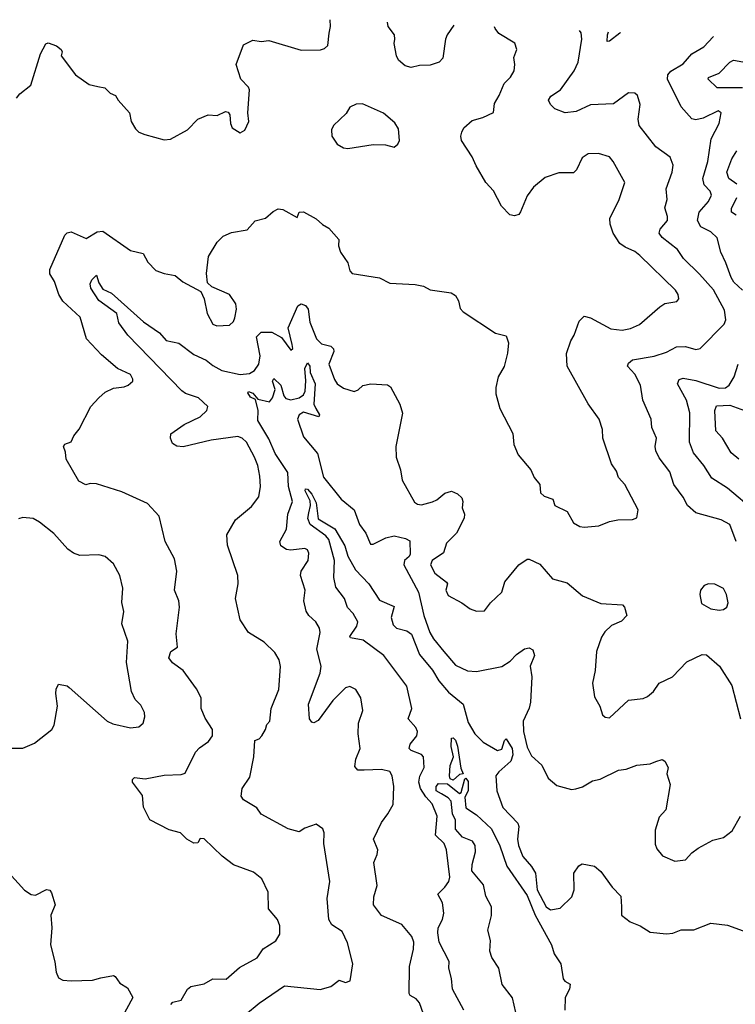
# Model space of a CAD drawing. Extents: x 1468344 to 1613994, y 525695 to 643861.
# Tile 112 of 256: x 1501581 to 1504971, y 638713 to 643377. Entities that reach past the tile are written whole.
import ezdxf

# ---------------------------------------------------------------- set-up
doc = ezdxf.new("R2010")
doc.units = 0

msp = doc.modelspace()

# ---------------------------------------------------------------- linework, layer by layer
at = {"layer": '0CON10XD'}
for points in [[(1501566, 643005), (1501581.2, 643025), (1501633.6, 643066.4), (1501678.8, 643215), (1501705, 643262.5), (1501715, 643267.5), (1501755, 643252.5), (1501777.5, 643235), (1501782.5, 643225), (1501777.5, 643205), (1501845.8, 643115.8), (1501910.5, 643070.5), (1501950.7, 643060.7), (1501983.6, 643053.6), (1502009.3, 643029.3), (1502035, 643017.5), (1502047.5, 642995), (1502101.2, 642935), (1502109.2, 642895), (1502129.5, 642859.5), (1502145, 642843.8), (1502173.6, 642833.6), (1502265, 642807.5), (1502295, 642811.4), (1502375, 642855.8), (1502425, 642906.2), (1502473.9, 642926.1), (1502516.4, 642923.6), (1502555, 642942.5), (1502568.3, 642938.3), (1502577, 642927), (1502578.8, 642885), (1502588, 642865), (1502625, 642841.2), (1502646.8, 642853.2), (1502666, 642895), (1502662, 642935), (1502670, 643045), (1502665, 643057.5), (1502628.8, 643095), (1502606.2, 643165), (1502641.7, 643258.3), (1502685, 643280), (1502725, 643274), (1502761.2, 643278.8), (1502915, 643232), (1503006.1, 643233.9), (1503025, 643240), (1503040, 643255), (1503047, 643313), (1503053.1, 643345), (1503051.1, 643376.9)], [(1503638.1, 643351.1), (1503605.5, 643305), (1503598.5, 643285), (1503586.1, 643193.9), (1503568, 643175), (1503525, 643160.9), (1503475, 643160.5), (1503435, 643151.1), (1503407.8, 643157.8), (1503375.7, 643185), (1503365.6, 643205), (1503354.5, 643264.5), (1503357.8, 643285), (1503356.9, 643305), (1503327.1, 643345), (1503323.7, 643364.9)], [(1502297.5, 638712.5), (1502307, 638723), (1502345, 638733.3), (1502375.9, 638784.1), (1502392, 638798), (1502455, 638810.8), (1502495, 638833.3), (1502558.3, 638831.7), (1502621.9, 638888.1), (1502706.3, 638933.7), (1502735, 638975.8), (1502795, 639013.3), (1502813.3, 639045), (1502812.5, 639085), (1502802.5, 639115), (1502760, 639165), (1502758.1, 639245), (1502727.2, 639307.2), (1502688.8, 639338.8), (1502594.2, 639374.2), (1502539.4, 639415), (1502455, 639496.2), (1502435, 639498), (1502425, 639478), (1502405, 639476.5), (1502372.5, 639495), (1502342, 639525), (1502288.8, 639538.8), (1502197.5, 639587.5), (1502167.4, 639647.4), (1502162.1, 639702.1), (1502115.8, 639765), (1502115, 639777.5), (1502125, 639787.5), (1502175, 639781.8), (1502265, 639797.9), (1502345, 639801.1), (1502365, 639808), (1502413.3, 639906.7), (1502432.2, 639927.8), (1502475, 639957.5), (1502494.5, 639985), (1502493.5, 640015), (1502459.1, 640069.1), (1502440, 640115), (1502440.8, 640165), (1502417.6, 640207.6), (1502355, 640293.8), (1502305, 640330), (1502287.5, 640355), (1502297.5, 640385), (1502328.1, 640405), (1502321.5, 640468.5), (1502337.1, 640595), (1502334.3, 640625), (1502314.4, 640675), (1502325.6, 640765), (1502313.7, 640823.7), (1502270.6, 640905), (1502240.8, 641025), (1502186.7, 641085), (1502065, 641141.2), (1501945, 641178.8), (1501915, 641180), (1501893.6, 641173.6), (1501860.5, 641190.5), (1501801.2, 641295), (1501798.3, 641328.3), (1501787.5, 641355), (1501793.9, 641366.1), (1501825, 641377.5), (1501836.7, 641405), (1501862.7, 641437.3), (1501917.5, 641545), (1501955, 641586.2), (1501985, 641612), (1502025, 641632), (1502075, 641638), (1502095, 641646.2), (1502116.7, 641665), (1502116.4, 641673.6), (1502105, 641695.7), (1502044.7, 641724.7), (1501968.7, 641788.7), (1501897.1, 641865), (1501867.8, 641967.8), (1501785, 642044.2), (1501765.6, 642075), (1501745, 642137.5), (1501723, 642173), (1501723.8, 642193.8), (1501795, 642356.2), (1501805, 642368), (1501825, 642372.5), (1501895, 642341.1), (1501948.3, 642371.7), (1501975, 642374.4), (1502105, 642284.2), (1502165, 642270), (1502188.3, 642228.3), (1502225, 642188.8), (1502264.5, 642174.5), (1502317.5, 642165), (1502353.8, 642135), (1502438.7, 642088.7), (1502454.3, 642055), (1502469.4, 641985), (1502495, 641934.4), (1502515, 641926.5), (1502575, 641930.6), (1502593.2, 641946.8), (1502600.8, 641965), (1502608, 642005), (1502605, 642031.2), (1502574.6, 642074.6), (1502491.7, 642111.7), (1502471.2, 642131.2), (1502466.4, 642175), (1502475.5, 642255), (1502516.6, 642323.4), (1502545, 642351.4), (1502585, 642369.4), (1502658.6, 642381.4), (1502695.9, 642424.1), (1502745, 642436.2), (1502780.9, 642469.1), (1502805, 642481.4), (1502827.8, 642477.8), (1502895, 642440), (1502904.2, 642465.8), (1502925, 642466), (1502985, 642433.8), (1503015, 642406.2), (1503045, 642390), (1503092.5, 642335), (1503092, 642305), (1503101.2, 642275), (1503136.2, 642225), (1503145, 642187.5), (1503156.7, 642175), (1503285, 642154), (1503335, 642129.2), (1503455, 642122.5), (1503494.1, 642114.1), (1503525, 642098), (1503625, 642082.5), (1503645, 642070), (1503660, 642045), (1503668.3, 642008.3), (1503682.5, 641992.5), (1503835, 641892.5), (1503885, 641880), (1503896.6, 641846.6), (1503892.1, 641797.9), (1503876.4, 641733.6), (1503847.5, 641685), (1503836, 641635), (1503836, 641605), (1503855.8, 641535), (1503917, 641417), (1503921.5, 641365), (1503943.3, 641315), (1504002.9, 641245), (1504018.8, 641208.8), (1504045.7, 641175.7), (1504048.8, 641135), (1504065, 641119.2), (1504106.7, 641105), (1504116.7, 641075), (1504175, 641046.7), (1504205, 640994.4), (1504235, 640975.6), (1504255, 640972.9), (1504325, 640980), (1504375, 641000), (1504415, 641007.5), (1504485, 641009.2), (1504505, 641017.5), (1504510.8, 641055), (1504448.6, 641175), (1504418.3, 641208.3), (1504408, 641238), (1504385, 641273.3), (1504344.3, 641395), (1504341.9, 641435), (1504325.6, 641485), (1504275, 641558), (1504174.3, 641735), (1504170.8, 641795), (1504192, 641855), (1504207.9, 641882.1), (1504231.7, 641948.3), (1504255, 641973.3), (1504285, 641964), (1504382, 641912), (1504435, 641906.4), (1504475, 641914.5), (1504517.6, 641932.4), (1504613.8, 642016.2), (1504637.5, 642032.5), (1504695, 642042), (1504703.8, 642055), (1504701.2, 642075), (1504688.8, 642095), (1504519.5, 642259.5), (1504495, 642279.5), (1504449.4, 642299.4), (1504425, 642317.1), (1504393.3, 642365), (1504377.8, 642407.8), (1504377.1, 642435), (1504420.6, 642525), (1504447.5, 642605), (1504393.1, 642705), (1504375, 642727.1), (1504322.4, 642742.4), (1504275, 642741.9), (1504245, 642722), (1504218.6, 642665), (1504205, 642651.4), (1504135, 642651.8), (1504070.8, 642629.2), (1504015, 642582.9), (1503985, 642542), (1503953.6, 642466.4), (1503945, 642454), (1503925, 642448), (1503903.2, 642453.2), (1503863.6, 642493.6), (1503825.5, 642565.5), (1503790, 642605), (1503742.9, 642685), (1503725, 642726.7), (1503674.4, 642804.4), (1503670.6, 642825), (1503675.6, 642844.4), (1503685.8, 642865), (1503725, 642898.9), (1503775, 642913.1), (1503825, 642936.7), (1503830.3, 642979.7), (1503853, 643017), (1503875.7, 643074.3), (1503905.7, 643105), (1503923.3, 643135), (1503926.5, 643165), (1503921.5, 643198.5), (1503936.9, 643235), (1503926.1, 643265), (1503851.2, 643311.2), (1503833.3, 643335), (1503831, 643342.6)], [(1504975.4, 640905.4), (1504945, 640985.4), (1504905, 641008.6), (1504785, 641040.5), (1504744.5, 641075), (1504724.7, 641114.7), (1504680, 641175), (1504661.1, 641235), (1504611.2, 641301.2), (1504595.6, 641335), (1504591.9, 641355), (1504598.1, 641395), (1504575.7, 641445), (1504573.1, 641485), (1504533.3, 641575), (1504522.2, 641645), (1504495, 641697.1), (1504460, 641735), (1504465, 641750), (1504485, 641765.5), (1504586.5, 641783.5), (1504645, 641802.7), (1504693.3, 641826.7), (1504735, 641829.5), (1504785, 641814.5), (1504805, 641819.4), (1504918.2, 641935), (1504926.2, 641955), (1504920.9, 642000.9), (1504867.4, 642097.4), (1504802, 642172), (1504725.5, 642245), (1504697.6, 642287.6), (1504625.6, 642345), (1504611.1, 642365), (1504615.6, 642385), (1504649.4, 642425), (1504650.5, 642445), (1504637.3, 642485), (1504648.9, 642525), (1504643.8, 642576.2), (1504672.7, 642655), (1504677.2, 642687.2), (1504663.1, 642725), (1504594.4, 642775), (1504515.6, 642875), (1504510.5, 642905), (1504520, 642975), (1504508.2, 643018.2), (1504495, 643029.4), (1504465, 643030), (1504395, 642977.8), (1504285, 642972.9), (1504218.1, 642941.9), (1504165, 642936.2), (1504116.2, 642955), (1504095.8, 642975), (1504085.8, 642995), (1504098, 643015), (1504142.9, 643045), (1504207.4, 643135), (1504227.3, 643175), (1504243.8, 643285), (1504241.5, 643315), (1504233.8, 643324.9)], [(1504427.5, 643316.4), (1504425, 643312.7), (1504375, 643274.5), (1504365, 643274.2), (1504366.1, 643305), (1504370.4, 643318.9)], [(1505005.2, 642095), (1504964.2, 642134.2), (1504951.4, 642155), (1504927.3, 642225), (1504902.1, 642275), (1504885, 642344), (1504855, 642372.5), (1504807.8, 642395), (1504792, 642425), (1504799.6, 642465), (1504844.1, 642515), (1504859.2, 642545), (1504851.8, 642565), (1504823.8, 642595), (1504818.2, 642625), (1504841.4, 642705), (1504856.7, 642813.3), (1504895.7, 642885), (1504903.8, 642935), (1504890, 642945), (1504818.9, 642911.1), (1504785, 642903.1), (1504765, 642907.5), (1504715, 642963.8), (1504650.4, 643095), (1504652.1, 643115), (1504666.4, 643133.6), (1504725, 643168.5), (1504765, 643214.6), (1504822, 643248), (1504866, 643295), (1504868, 643297)], [(1505005, 643054.4), (1504884.8, 643054.8), (1504843.5, 643095), (1504845, 643102.5), (1504895, 643123.9), (1504945.6, 643175), (1504963.3, 643185), (1505025, 643173.8)], [(1503135, 642766.7), (1503255, 642786), (1503313.6, 642783.6), (1503355, 642772.5), (1503373, 642787), (1503380, 642805), (1503375, 642860), (1503358.8, 642888.8), (1503304.1, 642934.1), (1503205, 642978.8), (1503175, 642976.7), (1503145, 642963.3), (1503127.3, 642932.7), (1503067.5, 642875), (1503057.5, 642855), (1503060, 642825), (1503085, 642787.5), (1503115, 642770), (1503135, 642766.7)], [(1504978.5, 642598.5), (1504941.5, 642625), (1504931.9, 642655), (1504955, 642718.1), (1504978.5, 642755)], [(1504975, 642450.8), (1504952.7, 642465), (1504952.7, 642482.7), (1504978.9, 642535)], [(1502565, 640887.5), (1502562.7, 640937.3), (1502602.7, 641007.3), (1502678.9, 641071.1), (1502713.1, 641116.9), (1502721.8, 641165), (1502718.8, 641215), (1502709.5, 641265), (1502693.3, 641305), (1502656, 641376), (1502635.2, 641395.2), (1502615, 641402.4), (1502487.5, 641385), (1502355, 641353.3), (1502325, 641356.9), (1502305, 641370), (1502294.4, 641395), (1502296.2, 641415), (1502360.2, 641459.8), (1502435.6, 641495), (1502467.1, 641525), (1502471.4, 641545), (1502428.1, 641585), (1502366.2, 641606.2), (1502349, 641619), (1502093.1, 641883.1), (1502050.8, 641940.8), (1502040.3, 641985), (1501955, 642046.5), (1501918.1, 642105), (1501915.2, 642125), (1501922.5, 642145), (1501945, 642166.2), (1501955, 642130.6), (1501975, 642100.6), (1502015, 642082.1), (1502167.5, 641945), (1502243.1, 641893.1), (1502275, 641856.7), (1502335, 641844.4), (1502405, 641791.5), (1502464.3, 641764.2), (1502495, 641738.5), (1502538.8, 641715), (1502625, 641695.8), (1502669.5, 641700.5), (1502693.8, 641715), (1502713.4, 641745), (1502720.7, 641785), (1502702.9, 641875), (1502725, 641897.5), (1502775, 641897.1), (1502821.7, 641871.7), (1502865, 641811.2), (1502875, 641820), (1502872, 641838), (1502852.6, 641917.4), (1502899, 642021), (1502915, 642030.4), (1502935, 642022.8), (1502947.3, 642005), (1502955, 641944.4), (1502986.5, 641865), (1503011.3, 641841.3), (1503055, 641830), (1503068.2, 641818.2), (1503069.6, 641805), (1503044.7, 641745), (1503072, 641672), (1503085, 641652.5), (1503115, 641630.8), (1503165, 641616.2), (1503185, 641623.3), (1503206.1, 641643.9), (1503245, 641652), (1503323, 641647), (1503338.3, 641638.3), (1503381.2, 641555), (1503393.9, 641513.9), (1503362.5, 641355), (1503364.5, 641305.5), (1503385.6, 641245), (1503392.5, 641195), (1503452.1, 641092.1), (1503465, 641081.4), (1503485, 641078.9), (1503537.2, 641092.8), (1503557.6, 641102.4), (1503595, 641133.8), (1503626.7, 641143.3), (1503655, 641131.2), (1503675, 641112.5), (1503680, 641095), (1503677.5, 641065), (1503688.8, 641035), (1503686.4, 641016.4), (1503650.8, 640945), (1503603.1, 640896.9), (1503589.2, 640850.8), (1503535, 640815.9), (1503526.4, 640795), (1503547.5, 640755), (1503603.3, 640713.3), (1503607.8, 640705), (1503599.1, 640675), (1503610.2, 640650.2), (1503675.4, 640615.4), (1503715, 640585.8), (1503745, 640575.8), (1503783.3, 640576.7), (1503812, 640615), (1503864.5, 640665.5), (1503879.4, 640715), (1503946, 640795), (1503985, 640822), (1503995, 640822), (1504045, 640798.6), (1504105, 640728.6), (1504175, 640709.2), (1504247.6, 640647.6), (1504335, 640611.4), (1504437.5, 640605), (1504446.2, 640595), (1504457.5, 640555), (1504431.7, 640528.3), (1504385, 640508.1), (1504352.6, 640477.4), (1504337.2, 640452.8), (1504314.4, 640385), (1504308.1, 640295), (1504294.5, 640235), (1504305, 640170), (1504330, 640125), (1504342.5, 640085), (1504355, 640072.5), (1504375, 640070), (1504465, 640153.1), (1504535, 640161.5), (1504555, 640171.8), (1504583.3, 640195), (1504611.2, 640235), (1504674, 640265), (1504741.2, 640335), (1504815, 640369.4), (1504835, 640368.1), (1504896.2, 640315), (1504955, 640222.5), (1504995.7, 640065.7)], [(1502812.5, 640905), (1502845, 640964.2), (1502851.3, 641035), (1502872.8, 641095), (1502854, 641165), (1502851.4, 641231.4), (1502791.9, 641321.9), (1502761, 641391), (1502708.8, 641478.8), (1502710.2, 641525), (1502697.9, 641577.9), (1502675, 641589.6), (1502661.3, 641608.7), (1502665, 641615.3), (1502685, 641607.5), (1502708.9, 641578.9), (1502765, 641567.2), (1502778.4, 641585), (1502790.9, 641625), (1502778.2, 641665), (1502785, 641677.6), (1502818.7, 641645), (1502831.6, 641595), (1502842, 641582), (1502865, 641576.2), (1502905, 641585.3), (1502925, 641600.4), (1502932.8, 641617.2), (1502936.8, 641666.8), (1502931.3, 641725), (1502945, 641751.9), (1502955.2, 641735), (1502957.4, 641705), (1502981.4, 641651.4), (1502974.6, 641555.4), (1502983.1, 641535), (1503000.7, 641505), (1502998.1, 641495), (1502925, 641517.1), (1502904.8, 641505), (1502896.8, 641485), (1502925, 641401.5), (1502991.6, 641321.6), (1503020.6, 641210.6), (1503104, 641105), (1503164.7, 641054.7), (1503190.6, 640985), (1503220, 640945), (1503242.9, 640892.9), (1503255, 640892.1), (1503315, 640922.2), (1503355, 640931.7), (1503409.2, 640919.2), (1503428.5, 640908.5), (1503430.4, 640845), (1503426.5, 640833.5), (1503404.6, 640815), (1503400.4, 640795), (1503469.8, 640665), (1503495.8, 640555), (1503524.1, 640475), (1503540.8, 640445), (1503590.4, 640385), (1503645, 640320), (1503703, 640293), (1503745, 640289.2), (1503865, 640312.5), (1503905, 640337.8), (1503935, 640370.8), (1503972.6, 640397.4), (1503995, 640402.1), (1504011.4, 640391.4), (1504020, 640365), (1503999.7, 640315), (1504007.8, 640265), (1504000.2, 640145), (1503993.9, 640116.1), (1503966.2, 640055), (1503967.2, 640005), (1503985, 639931.2), (1504005, 639890), (1504055, 639845.8), (1504084.5, 639785), (1504125, 639749.2), (1504195, 639730), (1504215, 639734), (1504246.8, 639743.2), (1504295, 639771.2), (1504330.3, 639779.7), (1504417.9, 639822.1), (1504455, 639827.5), (1504505, 639845.6), (1504568.3, 639851.7), (1504595, 639862.5), (1504625, 639872.5), (1504637.5, 639865), (1504653.3, 639835), (1504646.7, 639805), (1504662, 639755), (1504641.9, 639635), (1504610.4, 639599.6), (1504592.4, 639537.6), (1504591.9, 639471.9), (1504600.3, 639450.3), (1504626.1, 639416.1), (1504685, 639391.2), (1504735, 639398), (1504765, 639431.2), (1504795, 639452), (1504865, 639490.8), (1504915, 639504), (1504955.8, 639535), (1504995.5, 639604.5)], [(1505065, 641047.5), (1504935, 641158.1), (1504860.6, 641205), (1504822.9, 641265), (1504772.7, 641325), (1504754.1, 641375.9), (1504755.4, 641515), (1504739.6, 641575), (1504697.5, 641652.5), (1504705, 641671.9), (1504725, 641679.1), (1504785, 641668.4), (1504895, 641632.3), (1504925, 641632.6), (1504943.1, 641645), (1504966.2, 641685), (1504984.4, 641745)], [(1504988.1, 641295), (1504951.8, 641325), (1504911.5, 641395), (1504879, 641429), (1504874, 641526), (1504882.5, 641547.5), (1504945, 641551.6), (1505015, 641525.8)], [(1503505, 639696.5), (1503479.5, 639735), (1503472.5, 639765), (1503476.2, 639793.8), (1503497.5, 639835), (1503493.5, 639885), (1503485, 639896.2), (1503434.8, 639914.8), (1503426.2, 639925), (1503430.9, 639945), (1503462.9, 639985), (1503466.1, 640005), (1503457.9, 640025), (1503421.5, 640065), (1503439.1, 640115), (1503415, 640219.5), (1503306, 640365), (1503208.4, 640438.4), (1503148.6, 640448.6), (1503145.7, 640455), (1503178.4, 640505), (1503182.5, 640525), (1503161.5, 640565), (1503133.4, 640593.4), (1503119.9, 640635), (1503078.8, 640688.8), (1503068.4, 640735), (1503071.7, 640815), (1503044.8, 640915), (1503031.8, 640931.8), (1502957.1, 640985), (1502945.4, 641014.6), (1502950.7, 641040.7), (1502959.2, 641075), (1502957.4, 641097.4), (1502934, 641145), (1502934.5, 641155), (1502945, 641152.5), (1502965, 641130), (1502985, 641088), (1502995, 641012.9), (1503074.5, 640964.5), (1503121.4, 640885), (1503135.2, 640835.2), (1503171.4, 640771.4), (1503235.7, 640705), (1503285, 640628.1), (1503355, 640596.9), (1503340.7, 640545), (1503350.7, 640510.7), (1503366.7, 640495), (1503415, 640482.5), (1503436.7, 640466.7), (1503475, 640370.5), (1503536.3, 640296.3), (1503565.9, 640245.9), (1503611.8, 640191.8), (1503682.7, 640135), (1503705, 640047.5), (1503737.1, 639995), (1503776, 639955), (1503845, 639915.5), (1503865, 639921.5), (1503877.1, 639962.9), (1503885, 639970), (1503914.5, 639925), (1503917.4, 639895), (1503908.4, 639865), (1503850.4, 639815), (1503836.2, 639795), (1503840.8, 639725), (1503869.2, 639645), (1503941.3, 639571.3), (1503945.5, 639555), (1503939, 639495), (1503944.4, 639465), (1503965, 639412.5), (1504006.3, 639366.3), (1504025.2, 639335), (1504033.2, 639255), (1504075, 639174.3), (1504095, 639160), (1504142.2, 639167.8), (1504197.1, 639222.9), (1504208.5, 639255), (1504206.2, 639333.8), (1504230.5, 639369.5), (1504245, 639378.8), (1504305, 639366.7), (1504335, 639342), (1504387.6, 639267.6), (1504428.6, 639225), (1504432.5, 639175), (1504432.5, 639135), (1504473.6, 639103.6), (1504520, 639085), (1504567.5, 639055), (1504645, 639047.5), (1504675, 639050), (1504714.3, 639065.7), (1504774.2, 639065.8), (1504855, 639097.5), (1504935, 639087.5), (1505009.3, 639060.7)], [(1501485, 639926.7), (1501595, 639926.7), (1501650.7, 639949.3), (1501732.5, 640015), (1501743.3, 640035), (1501760, 640125), (1501751.2, 640185), (1501753.6, 640206.4), (1501765, 640230), (1501805, 640221.2), (1501815, 640213.8), (1501995, 640054), (1502022.1, 640042.1), (1502105, 640023.3), (1502145, 640028), (1502165.8, 640045), (1502174.3, 640075), (1502171.9, 640095), (1502155, 640130), (1502127.2, 640157.2), (1502110, 640195), (1502087.4, 640332.6), (1502093.2, 640433.2), (1502064.4, 640515), (1502073.4, 640573.4), (1502064.3, 640615.7), (1502069.4, 640685), (1502055.7, 640745), (1502025, 640799.2), (1501985, 640834.2), (1501955, 640842.2), (1501865, 640838.9), (1501835, 640849.6), (1501808.2, 640868.2), (1501742.8, 640942.8), (1501675, 640997.5), (1501645, 641014), (1501595, 641018.8), (1501575, 641012)], [(1503512.6, 638612.6), (1503475, 638719.4), (1503458.6, 638738.6), (1503430.6, 638755), (1503426.7, 638765), (1503427.2, 638892.8), (1503447.3, 638975), (1503447.9, 639007.9), (1503439.1, 639035), (1503391.1, 639091.1), (1503295, 639133.5), (1503256.4, 639185), (1503258.1, 639221.9), (1503274.6, 639275.4), (1503259.4, 639385), (1503275, 639422.5), (1503277.5, 639445), (1503257.5, 639495), (1503294.2, 639575), (1503325.3, 639614.7), (1503349.8, 639660.2), (1503353, 639745), (1503345.2, 639795.2), (1503335, 639816.2), (1503294.8, 639824.8), (1503212.7, 639822.7), (1503182.2, 639822.2), (1503169.2, 639839.2), (1503173.5, 639875), (1503194, 639925), (1503184.2, 639995), (1503185.9, 640044.1), (1503206.7, 640105), (1503196.7, 640165), (1503173.3, 640205), (1503145, 640218.8), (1503125, 640212), (1503065, 640151.9), (1502995, 640058), (1502975, 640046.2), (1502965, 640048.8), (1502953.1, 640065), (1502949.6, 640135), (1503005, 640281.9), (1503008.3, 640315), (1502988.7, 640395), (1503003.6, 640475), (1503001.8, 640495), (1502983.6, 640525), (1502950.6, 640555), (1502937.8, 640575), (1502927.7, 640625), (1502933.8, 640675), (1502911.2, 640745), (1502914.5, 640765), (1502946.9, 640815), (1502950.4, 640850.4), (1502945, 640865.8), (1502932.4, 640872.4), (1502865, 640863.8), (1502845, 640866.9), (1502818.1, 640885), (1502812.5, 640905)], [(1502650, 638665), (1502715, 638718.9), (1502835, 638800.6), (1503005, 638783.8), (1503055, 638797.3), (1503095, 638827.3), (1503125, 638816), (1503145.9, 638824.1), (1503159.5, 638905), (1503133.6, 639005), (1503108, 639058), (1503059.2, 639089.2), (1503045.3, 639115.3), (1503037.5, 639215), (1503050, 639295), (1503022.5, 639475), (1503023.8, 639525), (1503016.7, 639545), (1502985, 639566.7), (1502932, 639548), (1502905, 639530), (1502852.5, 639545), (1502725, 639613.3), (1502703.9, 639643.9), (1502640.9, 639680.9), (1502629.5, 639699.5), (1502634, 639735), (1502670.6, 639789.4), (1502689.4, 639885), (1502695, 639962.5), (1502715, 639970), (1502728, 639985), (1502745.9, 640014.1), (1502752, 640038), (1502766.2, 640055), (1502772, 640115), (1502807.8, 640205), (1502817, 640313), (1502810, 640345), (1502789.4, 640379.4), (1502738.5, 640428.5), (1502665, 640474), (1502625.8, 640535), (1502603.8, 640635), (1502616, 640705), (1502614.4, 640745), (1502565, 640887.5)], [(1504895, 640580.4), (1504915, 640583.3), (1504930.6, 640595), (1504937.5, 640615), (1504929.6, 640655), (1504915, 640683.1), (1504875, 640703.9), (1504845, 640705.4), (1504823.4, 640696.6), (1504807.1, 640675), (1504802.9, 640655), (1504811.5, 640611.5), (1504855, 640586.7), (1504895, 640580.4)], [(1503635, 639774.2), (1503620.5, 639780.5), (1503616.5, 639795), (1503620, 639845), (1503636.7, 639885), (1503625.6, 639935), (1503627, 639973), (1503634.3, 639975.7), (1503645, 639964), (1503655, 639936.2), (1503671.1, 639831.1), (1503682.5, 639805), (1503665, 639801.1), (1503635, 639774.2)], [(1503932.1, 638675), (1503915, 638743.3), (1503866.9, 638806.9), (1503850.5, 638885), (1503817.1, 638935), (1503808.1, 638965), (1503810.8, 639015), (1503798.6, 639065), (1503816.2, 639133.8), (1503816, 639175), (1503790, 639225), (1503778.5, 639278.5), (1503723, 639345), (1503723.9, 639375), (1503740.2, 639435), (1503738.1, 639465), (1503725.6, 639485.6), (1503678.4, 639505), (1503645, 639542.1), (1503645.4, 639585), (1503630.9, 639615), (1503625.3, 639675), (1503611.2, 639691.2), (1503579.9, 639709.9), (1503554, 639725), (1503554, 639745), (1503565, 639758.7), (1503607.1, 639757.1), (1503665, 639711.5), (1503673.2, 639716.8), (1503689.3, 639780.7), (1503695, 639784), (1503705, 639769.2), (1503705.2, 639724.8), (1503689.4, 639695), (1503694.2, 639644.2), (1503745, 639611.2), (1503815.7, 639545), (1503855, 639463.8), (1503888.2, 639368.2), (1503985, 639229.2), (1504022.7, 639135), (1504100.2, 638995), (1504112.4, 638952.4), (1504144.8, 638905), (1504155, 638834), (1504162.9, 638822.9), (1504189.1, 638809.1), (1504185.4, 638785), (1504165.6, 638745), (1504164.3, 638685)], [(1503685, 638686), (1503631.1, 638785), (1503626.9, 638835), (1503614.4, 638885), (1503615.4, 638915.4), (1503567.8, 639007.8), (1503561.5, 639051.5), (1503564, 639075), (1503584.4, 639115), (1503590.6, 639145), (1503583.4, 639193.4), (1503562, 639235), (1503595, 639268.6), (1503613.5, 639295), (1503618.9, 639315), (1503603.5, 639445), (1503592.2, 639475), (1503550.6, 639515), (1503558.8, 639605), (1503535, 639662.9), (1503505, 639696.5)], [(1501527.3, 639337.3), (1501603, 639253), (1501635, 639233.8), (1501655, 639230), (1501707, 639257), (1501723, 639253), (1501730.7, 639240.7), (1501748.8, 639185), (1501727.5, 639135), (1501732.9, 639075), (1501727.1, 638995), (1501747.5, 638915), (1501752.9, 638865), (1501765, 638838), (1501785, 638827.8), (1501825, 638824.4), (1501925, 638828.1), (1501965, 638838.6), (1502025, 638848.8), (1502032.5, 638845), (1502055, 638813.3), (1502091.7, 638791.7), (1502116.1, 638746.1), (1502056.2, 638635)]]:
    msp.add_lwpolyline(points, dxfattribs=at)

doc.saveas('drawing.dxf')
